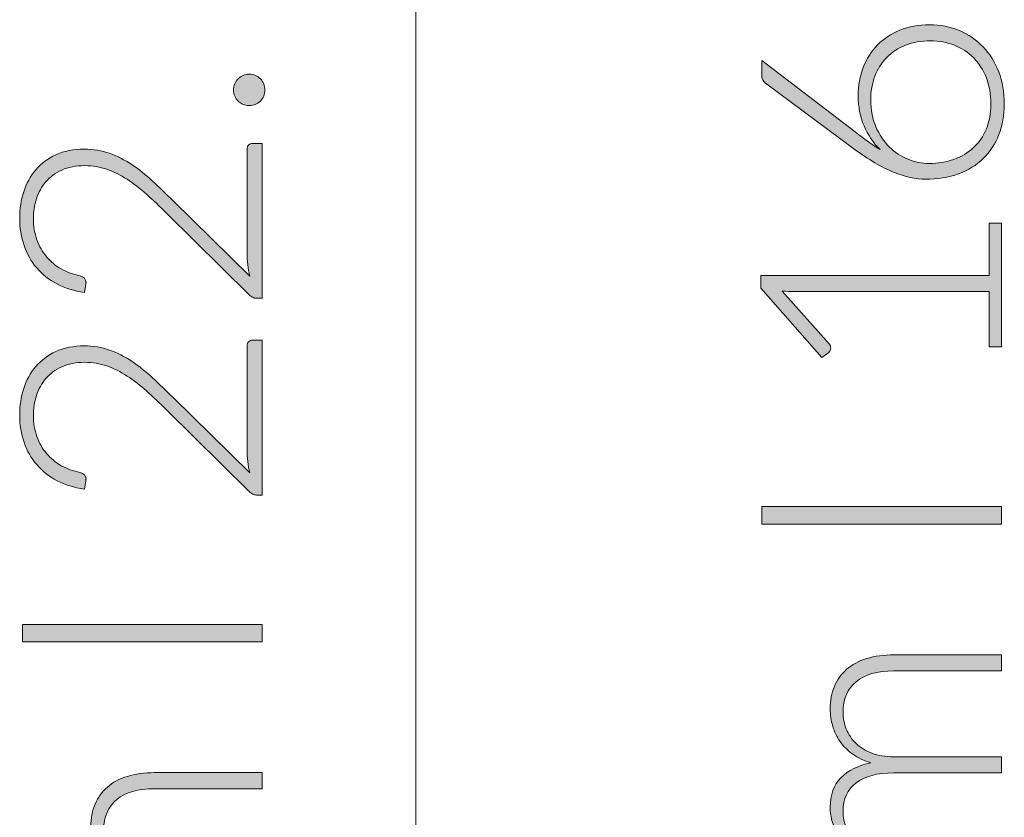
# Model space of a CAD drawing. Header units: inches. Extents: x 14 to 157, y -245 to -15.
# Tile 3 of 19: x 16 to 32, y -218 to -206. Entities that reach past the tile are written whole.
import ezdxf

# ---------------------------------------------------------------- set-up
doc = ezdxf.new("R2010")
doc.units = ezdxf.units.IN
doc.header["$MEASUREMENT"] = 0
doc.layers.add('Capa 1', color=7, linetype='Continuous')

# ---------------------------------------------------------------- blocks, each defined once
blk = doc.blocks.new('block 3')
at = {"layer": 'Capa 1'}
h = blk.add_hatch(color=250, dxfattribs=at)
h.dxf.hatch_style = 2
edge = h.paths.add_edge_path()
edge.add_spline(control_points=[(29.446, -207.137), (29.446, -206.976), (29.472, -206.828), (29.525, -206.692), (29.578, -206.556), (29.653, -206.438), (29.749, -206.341), (29.845, -206.243), (29.962, -206.166), (30.099, -206.11), (30.236, -206.055), (30.389, -206.026), (30.558, -206.026), (30.728, -206.026), (30.884, -206.057), (31.028, -206.118), (31.171, -206.179), (31.294, -206.263), (31.399, -206.372), (31.503, -206.481), (31.584, -206.611), (31.642, -206.763), (31.7, -206.915), (31.73, -207.082), (31.73, -207.264), (31.73, -207.439), (31.701, -207.599), (31.645, -207.743), (31.588, -207.889), (31.507, -208.013), (31.401, -208.116), (31.295, -208.22), (31.166, -208.299), (31.013, -208.356), (30.86, -208.412), (30.688, -208.441), (30.495, -208.441), (30.348, -208.441), (30.183, -208.403), (29.998, -208.329), (29.814, -208.255), (29.606, -208.133), (29.377, -207.963), (29.377, -207.963), (27.999, -206.941), (27.999, -206.941), (27.958, -206.91), (27.938, -206.866), (27.938, -206.806), (27.938, -206.806), (27.938, -206.583), (27.938, -206.583), (27.938, -206.583), (29.398, -207.701), (29.398, -207.701), (29.47, -207.756), (29.538, -207.806), (29.602, -207.852), (29.665, -207.898), (29.728, -207.94), (29.79, -207.977), (29.682, -207.872), (29.598, -207.749), (29.537, -207.606), (29.476, -207.463), (29.446, -207.307), (29.446, -207.137)], knot_values=[0, 0, 0, 0, 1, 1, 1, 2, 2, 2, 3, 3, 3, 4, 4, 4, 5, 5, 5, 6, 6, 6, 7, 7, 7, 8, 8, 8, 9, 9, 9, 10, 10, 10, 11, 11, 11, 12, 12, 12, 13, 13, 13, 14, 14, 14, 15, 15, 15, 16, 16, 16, 17, 17, 17, 18, 18, 18, 19, 19, 19, 20, 20, 20, 21, 21, 21, 22, 22, 22, 22], degree=3, periodic=1)
edge = h.paths.add_edge_path()
edge.add_spline(control_points=[(30.556, -208.194), (30.695, -208.194), (30.824, -208.173), (30.943, -208.129), (31.061, -208.086), (31.163, -208.025), (31.249, -207.945), (31.335, -207.865), (31.401, -207.768), (31.449, -207.654), (31.496, -207.539), (31.52, -207.41), (31.52, -207.267), (31.52, -207.115), (31.496, -206.978), (31.449, -206.856), (31.401, -206.734), (31.335, -206.63), (31.251, -206.544), (31.167, -206.459), (31.068, -206.393), (30.952, -206.347), (30.836, -206.301), (30.71, -206.279), (30.575, -206.279), (30.431, -206.279), (30.302, -206.301), (30.186, -206.346), (30.071, -206.391), (29.972, -206.454), (29.892, -206.537), (29.812, -206.619), (29.75, -206.716), (29.707, -206.83), (29.663, -206.943), (29.642, -207.068), (29.642, -207.206), (29.642, -207.361), (29.668, -207.5), (29.723, -207.623), (29.776, -207.746), (29.846, -207.85), (29.932, -207.934), (30.017, -208.019), (30.115, -208.084), (30.225, -208.128), (30.334, -208.172), (30.445, -208.194), (30.556, -208.194)], knot_values=[0, 0, 0, 0, 1, 1, 1, 2, 2, 2, 3, 3, 3, 4, 4, 4, 5, 5, 5, 6, 6, 6, 7, 7, 7, 8, 8, 8, 9, 9, 9, 10, 10, 10, 11, 11, 11, 12, 12, 12, 13, 13, 13, 14, 14, 14, 15, 15, 15, 16, 16, 16, 16], degree=3, periodic=1)
h = blk.add_hatch(color=250, dxfattribs=at)
h.dxf.hatch_style = 2
edge = h.paths.add_edge_path()
edge.add_spline(control_points=[(31.494, -211.056), (31.494, -211.056), (31.494, -210.195), (31.494, -210.195), (31.494, -210.195), (28.45, -210.195), (28.45, -210.195), (28.39, -210.195), (28.326, -210.192), (28.259, -210.187), (28.259, -210.187), (28.993, -211.013), (28.993, -211.013), (29.009, -211.031), (29.017, -211.052), (29.017, -211.077), (29.017, -211.107), (29.007, -211.13), (28.985, -211.146), (28.985, -211.146), (28.879, -211.223), (28.879, -211.223), (28.879, -211.223), (27.922, -210.139), (27.922, -210.139), (27.922, -210.139), (27.922, -209.943), (27.922, -209.943), (27.922, -209.943), (31.494, -209.943), (31.494, -209.943), (31.494, -209.943), (31.494, -209.124), (31.494, -209.124), (31.494, -209.124), (31.687, -209.124), (31.687, -209.124), (31.687, -209.124), (31.687, -211.056), (31.687, -211.056), (31.687, -211.056), (31.494, -211.056), (31.494, -211.056)], knot_values=[0, 0, 0, 0, 1, 1, 1, 2, 2, 2, 3, 3, 3, 4, 4, 4, 5, 5, 5, 6, 6, 6, 7, 7, 7, 8, 8, 8, 9, 9, 9, 10, 10, 10, 11, 11, 11, 12, 12, 12, 13, 13, 13, 14, 14, 14, 14], degree=3, periodic=1)
h = blk.add_hatch(color=250, dxfattribs=at)
h.dxf.hatch_style = 2
h.paths.add_polyline_path([(31.687, -213.555), (31.687, -213.827), (27.938, -213.827), (27.938, -213.555)])
h = blk.add_hatch(color=250, dxfattribs=at)
h.dxf.hatch_style = 2
edge = h.paths.add_edge_path()
edge.add_spline(control_points=[(31.687, -219.291), (31.687, -219.291), (29.051, -219.291), (29.051, -219.291), (29.051, -219.291), (29.051, -219.154), (29.051, -219.154), (29.051, -219.107), (29.073, -219.081), (29.117, -219.074), (29.117, -219.074), (29.499, -219.05), (29.499, -219.05), (29.426, -218.999), (29.36, -218.944), (29.3, -218.886), (29.24, -218.828), (29.188, -218.765), (29.145, -218.699), (29.101, -218.633), (29.068, -218.562), (29.044, -218.487), (29.02, -218.412), (29.008, -218.333), (29.008, -218.25), (29.008, -218.057), (29.065, -217.904), (29.177, -217.789), (29.289, -217.674), (29.445, -217.596), (29.644, -217.556), (29.535, -217.524), (29.44, -217.479), (29.361, -217.422), (29.281, -217.365), (29.215, -217.299), (29.163, -217.225), (29.111, -217.151), (29.072, -217.07), (29.047, -216.982), (29.021, -216.896), (29.008, -216.806), (29.008, -216.714), (29.008, -216.584), (29.03, -216.466), (29.073, -216.362), (29.117, -216.258), (29.181, -216.169), (29.265, -216.096), (29.35, -216.023), (29.455, -215.968), (29.578, -215.928), (29.702, -215.89), (29.843, -215.87), (30.002, -215.87), (30.002, -215.87), (31.687, -215.87), (31.687, -215.87), (31.687, -215.87), (31.687, -216.122), (31.687, -216.122), (31.687, -216.122), (30.002, -216.122), (30.002, -216.122), (29.744, -216.122), (29.548, -216.178), (29.413, -216.289), (29.277, -216.4), (29.21, -216.559), (29.21, -216.766), (29.21, -216.858), (29.226, -216.946), (29.26, -217.029), (29.294, -217.113), (29.344, -217.188), (29.41, -217.252), (29.476, -217.317), (29.559, -217.368), (29.657, -217.406), (29.757, -217.444), (29.871, -217.463), (30.002, -217.463), (30.002, -217.463), (31.687, -217.463), (31.687, -217.463), (31.687, -217.463), (31.687, -217.715), (31.687, -217.715), (31.687, -217.715), (30.002, -217.715), (30.002, -217.715), (29.746, -217.715), (29.55, -217.766), (29.414, -217.869), (29.278, -217.971), (29.21, -218.12), (29.21, -218.316), (29.21, -218.459), (29.253, -218.591), (29.338, -218.713), (29.424, -218.835), (29.543, -218.944), (29.695, -219.039), (29.695, -219.039), (31.687, -219.039), (31.687, -219.039), (31.687, -219.039), (31.687, -219.291), (31.687, -219.291)], knot_values=[0, 0, 0, 0, 1, 1, 1, 2, 2, 2, 3, 3, 3, 4, 4, 4, 5, 5, 5, 6, 6, 6, 7, 7, 7, 8, 8, 8, 9, 9, 9, 10, 10, 10, 11, 11, 11, 12, 12, 12, 13, 13, 13, 14, 14, 14, 15, 15, 15, 16, 16, 16, 17, 17, 17, 18, 18, 18, 19, 19, 19, 20, 20, 20, 21, 21, 21, 22, 22, 22, 23, 23, 23, 24, 24, 24, 25, 25, 25, 26, 26, 26, 27, 27, 27, 28, 28, 28, 29, 29, 29, 30, 30, 30, 31, 31, 31, 32, 32, 32, 33, 33, 33, 34, 34, 34, 35, 35, 35, 36, 36, 36, 36], degree=3, periodic=1)
at = {"layer": 'Capa 1', "lineweight": 0}
blk.add_lwpolyline([(31.687, -213.555), (31.687, -213.827), (27.938, -213.827), (27.938, -213.555), (31.687, -213.555)], dxfattribs=at)
for points, knots in [([(29.446, -207.137), (29.446, -206.976), (29.472, -206.828), (29.525, -206.692), (29.578, -206.556), (29.653, -206.438), (29.749, -206.341), (29.845, -206.243), (29.962, -206.166), (30.099, -206.11), (30.236, -206.055), (30.389, -206.026), (30.558, -206.026), (30.728, -206.026), (30.884, -206.057), (31.028, -206.118), (31.171, -206.179), (31.294, -206.263), (31.399, -206.372), (31.503, -206.481), (31.584, -206.611), (31.642, -206.763), (31.7, -206.915), (31.73, -207.082), (31.73, -207.264), (31.73, -207.439), (31.701, -207.599), (31.645, -207.743), (31.588, -207.889), (31.507, -208.013), (31.401, -208.116), (31.295, -208.22), (31.166, -208.299), (31.013, -208.356), (30.86, -208.412), (30.688, -208.441), (30.495, -208.441), (30.348, -208.441), (30.183, -208.403), (29.998, -208.329), (29.814, -208.255), (29.606, -208.133), (29.377, -207.963), (29.377, -207.963), (27.999, -206.941), (27.999, -206.941), (27.958, -206.91), (27.938, -206.866), (27.938, -206.806), (27.938, -206.806), (27.938, -206.583), (27.938, -206.583), (27.938, -206.583), (29.398, -207.701), (29.398, -207.701), (29.47, -207.756), (29.538, -207.806), (29.602, -207.852), (29.665, -207.898), (29.728, -207.94), (29.79, -207.977), (29.682, -207.872), (29.598, -207.749), (29.537, -207.606), (29.476, -207.463), (29.446, -207.307), (29.446, -207.137)], [0, 0, 0, 0, 1, 1, 1, 2, 2, 2, 3, 3, 3, 4, 4, 4, 5, 5, 5, 6, 6, 6, 7, 7, 7, 8, 8, 8, 9, 9, 9, 10, 10, 10, 11, 11, 11, 12, 12, 12, 13, 13, 13, 14, 14, 14, 15, 15, 15, 16, 16, 16, 17, 17, 17, 18, 18, 18, 19, 19, 19, 20, 20, 20, 21, 21, 21, 22, 22, 22, 22]), ([(30.556, -208.194), (30.695, -208.194), (30.824, -208.173), (30.943, -208.129), (31.061, -208.086), (31.163, -208.025), (31.249, -207.945), (31.335, -207.865), (31.401, -207.768), (31.449, -207.654), (31.496, -207.539), (31.52, -207.41), (31.52, -207.267), (31.52, -207.115), (31.496, -206.978), (31.449, -206.856), (31.401, -206.734), (31.335, -206.63), (31.251, -206.544), (31.167, -206.459), (31.068, -206.393), (30.952, -206.347), (30.836, -206.301), (30.71, -206.279), (30.575, -206.279), (30.431, -206.279), (30.302, -206.301), (30.186, -206.346), (30.071, -206.391), (29.972, -206.454), (29.892, -206.537), (29.812, -206.619), (29.75, -206.716), (29.707, -206.83), (29.663, -206.943), (29.642, -207.068), (29.642, -207.206), (29.642, -207.361), (29.668, -207.5), (29.723, -207.623), (29.776, -207.746), (29.846, -207.85), (29.932, -207.934), (30.017, -208.019), (30.115, -208.084), (30.225, -208.128), (30.334, -208.172), (30.445, -208.194), (30.556, -208.194)], [0, 0, 0, 0, 1, 1, 1, 2, 2, 2, 3, 3, 3, 4, 4, 4, 5, 5, 5, 6, 6, 6, 7, 7, 7, 8, 8, 8, 9, 9, 9, 10, 10, 10, 11, 11, 11, 12, 12, 12, 13, 13, 13, 14, 14, 14, 15, 15, 15, 16, 16, 16, 16]), ([(31.494, -211.056), (31.494, -211.056), (31.494, -210.195), (31.494, -210.195), (31.494, -210.195), (28.45, -210.195), (28.45, -210.195), (28.39, -210.195), (28.326, -210.192), (28.259, -210.187), (28.259, -210.187), (28.993, -211.013), (28.993, -211.013), (29.009, -211.031), (29.017, -211.052), (29.017, -211.077), (29.017, -211.107), (29.007, -211.13), (28.985, -211.146), (28.985, -211.146), (28.879, -211.223), (28.879, -211.223), (28.879, -211.223), (27.922, -210.139), (27.922, -210.139), (27.922, -210.139), (27.922, -209.943), (27.922, -209.943), (27.922, -209.943), (31.494, -209.943), (31.494, -209.943), (31.494, -209.943), (31.494, -209.124), (31.494, -209.124), (31.494, -209.124), (31.687, -209.124), (31.687, -209.124), (31.687, -209.124), (31.687, -211.056), (31.687, -211.056), (31.687, -211.056), (31.494, -211.056), (31.494, -211.056)], [0, 0, 0, 0, 1, 1, 1, 2, 2, 2, 3, 3, 3, 4, 4, 4, 5, 5, 5, 6, 6, 6, 7, 7, 7, 8, 8, 8, 9, 9, 9, 10, 10, 10, 11, 11, 11, 12, 12, 12, 13, 13, 13, 14, 14, 14, 14]), ([(31.687, -219.291), (31.687, -219.291), (29.051, -219.291), (29.051, -219.291), (29.051, -219.291), (29.051, -219.154), (29.051, -219.154), (29.051, -219.107), (29.073, -219.081), (29.117, -219.074), (29.117, -219.074), (29.499, -219.05), (29.499, -219.05), (29.426, -218.999), (29.36, -218.944), (29.3, -218.886), (29.24, -218.828), (29.188, -218.765), (29.145, -218.699), (29.101, -218.633), (29.068, -218.562), (29.044, -218.487), (29.02, -218.412), (29.008, -218.333), (29.008, -218.25), (29.008, -218.057), (29.065, -217.904), (29.177, -217.789), (29.289, -217.674), (29.445, -217.596), (29.644, -217.556), (29.535, -217.524), (29.44, -217.479), (29.361, -217.422), (29.281, -217.365), (29.215, -217.299), (29.163, -217.225), (29.111, -217.151), (29.072, -217.07), (29.047, -216.982), (29.021, -216.896), (29.008, -216.806), (29.008, -216.714), (29.008, -216.584), (29.03, -216.466), (29.073, -216.362), (29.117, -216.258), (29.181, -216.169), (29.265, -216.096), (29.35, -216.023), (29.455, -215.968), (29.578, -215.928), (29.702, -215.89), (29.843, -215.87), (30.002, -215.87), (30.002, -215.87), (31.687, -215.87), (31.687, -215.87), (31.687, -215.87), (31.687, -216.122), (31.687, -216.122), (31.687, -216.122), (30.002, -216.122), (30.002, -216.122), (29.744, -216.122), (29.548, -216.178), (29.413, -216.289), (29.277, -216.4), (29.21, -216.559), (29.21, -216.766), (29.21, -216.858), (29.226, -216.946), (29.26, -217.029), (29.294, -217.113), (29.344, -217.188), (29.41, -217.252), (29.476, -217.317), (29.559, -217.368), (29.657, -217.406), (29.757, -217.444), (29.871, -217.463), (30.002, -217.463), (30.002, -217.463), (31.687, -217.463), (31.687, -217.463), (31.687, -217.463), (31.687, -217.715), (31.687, -217.715), (31.687, -217.715), (30.002, -217.715), (30.002, -217.715), (29.746, -217.715), (29.55, -217.766), (29.414, -217.869), (29.278, -217.971), (29.21, -218.12), (29.21, -218.316), (29.21, -218.459), (29.253, -218.591), (29.338, -218.713), (29.424, -218.835), (29.543, -218.944), (29.695, -219.039), (29.695, -219.039), (31.687, -219.039), (31.687, -219.039), (31.687, -219.039), (31.687, -219.291), (31.687, -219.291)], [0, 0, 0, 0, 1, 1, 1, 2, 2, 2, 3, 3, 3, 4, 4, 4, 5, 5, 5, 6, 6, 6, 7, 7, 7, 8, 8, 8, 9, 9, 9, 10, 10, 10, 11, 11, 11, 12, 12, 12, 13, 13, 13, 14, 14, 14, 15, 15, 15, 16, 16, 16, 17, 17, 17, 18, 18, 18, 19, 19, 19, 20, 20, 20, 21, 21, 21, 22, 22, 22, 23, 23, 23, 24, 24, 24, 25, 25, 25, 26, 26, 26, 27, 27, 27, 28, 28, 28, 29, 29, 29, 30, 30, 30, 31, 31, 31, 32, 32, 32, 33, 33, 33, 34, 34, 34, 35, 35, 35, 36, 36, 36, 36])]:
    blk.add_open_spline(points, degree=3, knots=knots, dxfattribs=at)
blk = doc.blocks.new('block 4')
at = {"layer": 'Capa 1'}
h = blk.add_hatch(color=250, dxfattribs=at)
h.dxf.hatch_style = 2
edge = h.paths.add_edge_path()
edge.add_spline(control_points=[(19.927, -207.289), (19.894, -207.289), (19.862, -207.282), (19.832, -207.271), (19.802, -207.258), (19.776, -207.241), (19.754, -207.219), (19.732, -207.197), (19.714, -207.171), (19.701, -207.142), (19.688, -207.113), (19.681, -207.081), (19.681, -207.045), (19.681, -207.012), (19.688, -206.98), (19.701, -206.95), (19.714, -206.92), (19.732, -206.894), (19.754, -206.872), (19.776, -206.85), (19.802, -206.832), (19.832, -206.819), (19.862, -206.806), (19.894, -206.799), (19.927, -206.799), (19.963, -206.799), (19.995, -206.806), (20.024, -206.819), (20.053, -206.832), (20.079, -206.85), (20.101, -206.872), (20.123, -206.894), (20.14, -206.92), (20.153, -206.95), (20.165, -206.98), (20.171, -207.012), (20.171, -207.045), (20.171, -207.114), (20.148, -207.172), (20.101, -207.219), (20.054, -207.265), (19.996, -207.289), (19.927, -207.289)], knot_values=[0, 0, 0, 0, 1, 1, 1, 2, 2, 2, 3, 3, 3, 4, 4, 4, 5, 5, 5, 6, 6, 6, 7, 7, 7, 8, 8, 8, 9, 9, 9, 10, 10, 10, 11, 11, 11, 12, 12, 12, 13, 13, 13, 14, 14, 14, 14], degree=3, periodic=1)
h = blk.add_hatch(color=250, dxfattribs=at)
h.dxf.hatch_style = 2
edge = h.paths.add_edge_path()
edge.add_spline(control_points=[(16.339, -209.046), (16.339, -208.902), (16.36, -208.766), (16.402, -208.636), (16.443, -208.506), (16.506, -208.392), (16.59, -208.293), (16.674, -208.194), (16.779, -208.115), (16.905, -208.058), (17.032, -207.999), (17.18, -207.97), (17.349, -207.97), (17.49, -207.97), (17.622, -207.991), (17.743, -208.035), (17.864, -208.078), (17.98, -208.137), (18.091, -208.211), (18.203, -208.285), (18.311, -208.371), (18.416, -208.47), (18.521, -208.567), (18.628, -208.67), (18.738, -208.778), (18.738, -208.778), (19.935, -209.952), (19.935, -209.952), (19.921, -209.895), (19.911, -209.837), (19.904, -209.776), (19.896, -209.715), (19.893, -209.653), (19.893, -209.591), (19.893, -209.591), (19.893, -207.973), (19.893, -207.973), (19.893, -207.945), (19.901, -207.922), (19.918, -207.905), (19.935, -207.888), (19.956, -207.88), (19.983, -207.88), (19.983, -207.88), (20.131, -207.88), (20.131, -207.88), (20.131, -207.88), (20.131, -210.299), (20.131, -210.299), (20.131, -210.299), (20.041, -210.299), (20.041, -210.299), (20.022, -210.299), (20.002, -210.294), (19.982, -210.284), (19.962, -210.275), (19.944, -210.263), (19.93, -210.249), (19.93, -210.249), (18.634, -208.969), (18.634, -208.969), (18.527, -208.863), (18.422, -208.765), (18.322, -208.675), (18.221, -208.585), (18.119, -208.506), (18.017, -208.44), (17.914, -208.374), (17.809, -208.322), (17.702, -208.284), (17.594, -208.246), (17.479, -208.227), (17.357, -208.227), (17.219, -208.227), (17.1, -208.25), (16.998, -208.296), (16.896, -208.341), (16.813, -208.403), (16.748, -208.48), (16.682, -208.557), (16.634, -208.645), (16.602, -208.745), (16.57, -208.844), (16.554, -208.949), (16.554, -209.059), (16.554, -209.177), (16.572, -209.286), (16.608, -209.386), (16.645, -209.486), (16.695, -209.574), (16.76, -209.651), (16.824, -209.728), (16.901, -209.792), (16.99, -209.842), (17.079, -209.892), (17.177, -209.927), (17.283, -209.947), (17.345, -209.964), (17.376, -210), (17.376, -210.052), (17.376, -210.056), (17.375, -210.061), (17.374, -210.066), (17.373, -210.071), (17.373, -210.076), (17.373, -210.079), (17.373, -210.079), (17.352, -210.207), (17.352, -210.207), (17.191, -210.185), (17.048, -210.141), (16.923, -210.075), (16.797, -210.009), (16.691, -209.926), (16.605, -209.825), (16.518, -209.724), (16.452, -209.607), (16.407, -209.475), (16.362, -209.343), (16.339, -209.199), (16.339, -209.046)], knot_values=[0, 0, 0, 0, 1, 1, 1, 2, 2, 2, 3, 3, 3, 4, 4, 4, 5, 5, 5, 6, 6, 6, 7, 7, 7, 8, 8, 8, 9, 9, 9, 10, 10, 10, 11, 11, 11, 12, 12, 12, 13, 13, 13, 14, 14, 14, 15, 15, 15, 16, 16, 16, 17, 17, 17, 18, 18, 18, 19, 19, 19, 20, 20, 20, 21, 21, 21, 22, 22, 22, 23, 23, 23, 24, 24, 24, 25, 25, 25, 26, 26, 26, 27, 27, 27, 28, 28, 28, 29, 29, 29, 30, 30, 30, 31, 31, 31, 32, 32, 32, 33, 33, 33, 34, 34, 34, 35, 35, 35, 36, 36, 36, 37, 37, 37, 38, 38, 38, 39, 39, 39, 40, 40, 40, 40], degree=3, periodic=1)
h = blk.add_hatch(color=250, dxfattribs=at)
h.dxf.hatch_style = 2
edge = h.paths.add_edge_path()
edge.add_spline(control_points=[(16.339, -212.119), (16.339, -211.976), (16.36, -211.84), (16.402, -211.709), (16.443, -211.58), (16.506, -211.465), (16.59, -211.366), (16.674, -211.268), (16.779, -211.189), (16.905, -211.131), (17.032, -211.073), (17.18, -211.043), (17.349, -211.043), (17.49, -211.043), (17.622, -211.065), (17.743, -211.108), (17.864, -211.151), (17.98, -211.211), (18.091, -211.284), (18.203, -211.359), (18.311, -211.445), (18.416, -211.543), (18.521, -211.64), (18.628, -211.744), (18.738, -211.851), (18.738, -211.851), (19.935, -213.025), (19.935, -213.025), (19.921, -212.969), (19.911, -212.91), (19.904, -212.849), (19.896, -212.788), (19.893, -212.727), (19.893, -212.665), (19.893, -212.665), (19.893, -211.046), (19.893, -211.046), (19.893, -211.018), (19.901, -210.995), (19.918, -210.978), (19.935, -210.962), (19.956, -210.953), (19.983, -210.953), (19.983, -210.953), (20.131, -210.953), (20.131, -210.953), (20.131, -210.953), (20.131, -213.373), (20.131, -213.373), (20.131, -213.373), (20.041, -213.373), (20.041, -213.373), (20.022, -213.373), (20.002, -213.368), (19.982, -213.358), (19.962, -213.348), (19.944, -213.336), (19.93, -213.322), (19.93, -213.322), (18.634, -212.042), (18.634, -212.042), (18.527, -211.936), (18.422, -211.838), (18.322, -211.748), (18.221, -211.658), (18.119, -211.58), (18.017, -211.514), (17.914, -211.448), (17.809, -211.395), (17.702, -211.357), (17.594, -211.319), (17.479, -211.3), (17.357, -211.3), (17.219, -211.3), (17.1, -211.324), (16.998, -211.369), (16.896, -211.415), (16.813, -211.476), (16.748, -211.554), (16.682, -211.63), (16.634, -211.718), (16.602, -211.818), (16.57, -211.918), (16.554, -212.023), (16.554, -212.132), (16.554, -212.251), (16.572, -212.36), (16.608, -212.46), (16.645, -212.56), (16.695, -212.648), (16.76, -212.724), (16.824, -212.801), (16.901, -212.865), (16.99, -212.915), (17.079, -212.965), (17.177, -213.001), (17.283, -213.02), (17.345, -213.038), (17.376, -213.073), (17.376, -213.126), (17.376, -213.129), (17.375, -213.134), (17.374, -213.139), (17.373, -213.145), (17.373, -213.149), (17.373, -213.152), (17.373, -213.152), (17.352, -213.28), (17.352, -213.28), (17.191, -213.258), (17.048, -213.215), (16.923, -213.149), (16.797, -213.083), (16.691, -212.999), (16.605, -212.898), (16.518, -212.797), (16.452, -212.681), (16.407, -212.549), (16.362, -212.416), (16.339, -212.273), (16.339, -212.119)], knot_values=[0, 0, 0, 0, 1, 1, 1, 2, 2, 2, 3, 3, 3, 4, 4, 4, 5, 5, 5, 6, 6, 6, 7, 7, 7, 8, 8, 8, 9, 9, 9, 10, 10, 10, 11, 11, 11, 12, 12, 12, 13, 13, 13, 14, 14, 14, 15, 15, 15, 16, 16, 16, 17, 17, 17, 18, 18, 18, 19, 19, 19, 20, 20, 20, 21, 21, 21, 22, 22, 22, 23, 23, 23, 24, 24, 24, 25, 25, 25, 26, 26, 26, 27, 27, 27, 28, 28, 28, 29, 29, 29, 30, 30, 30, 31, 31, 31, 32, 32, 32, 33, 33, 33, 34, 34, 34, 35, 35, 35, 36, 36, 36, 37, 37, 37, 38, 38, 38, 39, 39, 39, 40, 40, 40, 40], degree=3, periodic=1)
h = blk.add_hatch(color=250, dxfattribs=at)
h.dxf.hatch_style = 2
h.paths.add_polyline_path([(20.131, -215.394), (20.131, -215.667), (16.382, -215.667), (16.382, -215.394)])
h = blk.add_hatch(color=250, dxfattribs=at)
h.dxf.hatch_style = 2
edge = h.paths.add_edge_path()
edge.add_spline(control_points=[(20.131, -221.131), (20.131, -221.131), (17.495, -221.131), (17.495, -221.131), (17.495, -221.131), (17.495, -220.993), (17.495, -220.993), (17.495, -220.947), (17.517, -220.921), (17.561, -220.913), (17.561, -220.913), (17.943, -220.89), (17.943, -220.89), (17.87, -220.838), (17.804, -220.784), (17.744, -220.725), (17.684, -220.667), (17.632, -220.605), (17.589, -220.538), (17.546, -220.472), (17.512, -220.402), (17.488, -220.327), (17.465, -220.252), (17.453, -220.173), (17.453, -220.089), (17.453, -219.897), (17.509, -219.743), (17.621, -219.628), (17.733, -219.514), (17.889, -219.436), (18.088, -219.395), (17.979, -219.364), (17.885, -219.319), (17.805, -219.262), (17.725, -219.205), (17.66, -219.138), (17.608, -219.065), (17.556, -218.99), (17.517, -218.91), (17.491, -218.822), (17.465, -218.735), (17.453, -218.646), (17.453, -218.554), (17.453, -218.423), (17.474, -218.306), (17.517, -218.202), (17.561, -218.098), (17.625, -218.009), (17.71, -217.936), (17.794, -217.863), (17.899, -217.807), (18.022, -217.768), (18.146, -217.729), (18.287, -217.71), (18.446, -217.71), (18.446, -217.71), (20.131, -217.71), (20.131, -217.71), (20.131, -217.71), (20.131, -217.962), (20.131, -217.962), (20.131, -217.962), (18.446, -217.962), (18.446, -217.962), (18.188, -217.962), (17.992, -218.017), (17.857, -218.129), (17.722, -218.24), (17.654, -218.399), (17.654, -218.606), (17.654, -218.697), (17.671, -218.786), (17.704, -218.869), (17.738, -218.953), (17.788, -219.027), (17.854, -219.092), (17.92, -219.156), (18.003, -219.207), (18.102, -219.245), (18.201, -219.284), (18.316, -219.302), (18.446, -219.302), (18.446, -219.302), (20.131, -219.302), (20.131, -219.302), (20.131, -219.302), (20.131, -219.555), (20.131, -219.555), (20.131, -219.555), (18.446, -219.555), (18.446, -219.555), (18.19, -219.555), (17.994, -219.606), (17.858, -219.708), (17.722, -219.81), (17.654, -219.96), (17.654, -220.156), (17.654, -220.299), (17.697, -220.431), (17.782, -220.553), (17.868, -220.675), (17.987, -220.784), (18.139, -220.879), (18.139, -220.879), (20.131, -220.879), (20.131, -220.879), (20.131, -220.879), (20.131, -221.131), (20.131, -221.131)], knot_values=[0, 0, 0, 0, 1, 1, 1, 2, 2, 2, 3, 3, 3, 4, 4, 4, 5, 5, 5, 6, 6, 6, 7, 7, 7, 8, 8, 8, 9, 9, 9, 10, 10, 10, 11, 11, 11, 12, 12, 12, 13, 13, 13, 14, 14, 14, 15, 15, 15, 16, 16, 16, 17, 17, 17, 18, 18, 18, 19, 19, 19, 20, 20, 20, 21, 21, 21, 22, 22, 22, 23, 23, 23, 24, 24, 24, 25, 25, 25, 26, 26, 26, 27, 27, 27, 28, 28, 28, 29, 29, 29, 30, 30, 30, 31, 31, 31, 32, 32, 32, 33, 33, 33, 34, 34, 34, 35, 35, 35, 36, 36, 36, 36], degree=3, periodic=1)
at = {"layer": 'Capa 1', "lineweight": 0}
blk.add_lwpolyline([(20.131, -215.394), (20.131, -215.667), (16.382, -215.667), (16.382, -215.394), (20.131, -215.394)], dxfattribs=at)
for points, knots in [([(19.927, -207.289), (19.894, -207.289), (19.862, -207.282), (19.832, -207.271), (19.802, -207.258), (19.776, -207.241), (19.754, -207.219), (19.732, -207.197), (19.714, -207.171), (19.701, -207.142), (19.688, -207.113), (19.681, -207.081), (19.681, -207.045), (19.681, -207.012), (19.688, -206.98), (19.701, -206.95), (19.714, -206.92), (19.732, -206.894), (19.754, -206.872), (19.776, -206.85), (19.802, -206.832), (19.832, -206.819), (19.862, -206.806), (19.894, -206.799), (19.927, -206.799), (19.963, -206.799), (19.995, -206.806), (20.024, -206.819), (20.053, -206.832), (20.079, -206.85), (20.101, -206.872), (20.123, -206.894), (20.14, -206.92), (20.153, -206.95), (20.165, -206.98), (20.171, -207.012), (20.171, -207.045), (20.171, -207.114), (20.148, -207.172), (20.101, -207.219), (20.054, -207.265), (19.996, -207.289), (19.927, -207.289)], [0, 0, 0, 0, 1, 1, 1, 2, 2, 2, 3, 3, 3, 4, 4, 4, 5, 5, 5, 6, 6, 6, 7, 7, 7, 8, 8, 8, 9, 9, 9, 10, 10, 10, 11, 11, 11, 12, 12, 12, 13, 13, 13, 14, 14, 14, 14]), ([(16.339, -209.046), (16.339, -208.902), (16.36, -208.766), (16.402, -208.636), (16.443, -208.506), (16.506, -208.392), (16.59, -208.293), (16.674, -208.194), (16.779, -208.115), (16.905, -208.058), (17.032, -207.999), (17.18, -207.97), (17.349, -207.97), (17.49, -207.97), (17.622, -207.991), (17.743, -208.035), (17.864, -208.078), (17.98, -208.137), (18.091, -208.211), (18.203, -208.285), (18.311, -208.371), (18.416, -208.47), (18.521, -208.567), (18.628, -208.67), (18.738, -208.778), (18.738, -208.778), (19.935, -209.952), (19.935, -209.952), (19.921, -209.895), (19.911, -209.837), (19.904, -209.776), (19.896, -209.715), (19.893, -209.653), (19.893, -209.591), (19.893, -209.591), (19.893, -207.973), (19.893, -207.973), (19.893, -207.945), (19.901, -207.922), (19.918, -207.905), (19.935, -207.888), (19.956, -207.88), (19.983, -207.88), (19.983, -207.88), (20.131, -207.88), (20.131, -207.88), (20.131, -207.88), (20.131, -210.299), (20.131, -210.299), (20.131, -210.299), (20.041, -210.299), (20.041, -210.299), (20.022, -210.299), (20.002, -210.294), (19.982, -210.284), (19.962, -210.275), (19.944, -210.263), (19.93, -210.249), (19.93, -210.249), (18.634, -208.969), (18.634, -208.969), (18.527, -208.863), (18.422, -208.765), (18.322, -208.675), (18.221, -208.585), (18.119, -208.506), (18.017, -208.44), (17.914, -208.374), (17.809, -208.322), (17.702, -208.284), (17.594, -208.246), (17.479, -208.227), (17.357, -208.227), (17.219, -208.227), (17.1, -208.25), (16.998, -208.296), (16.896, -208.341), (16.813, -208.403), (16.748, -208.48), (16.682, -208.557), (16.634, -208.645), (16.602, -208.745), (16.57, -208.844), (16.554, -208.949), (16.554, -209.059), (16.554, -209.177), (16.572, -209.286), (16.608, -209.386), (16.645, -209.486), (16.695, -209.574), (16.76, -209.651), (16.824, -209.728), (16.901, -209.792), (16.99, -209.842), (17.079, -209.892), (17.177, -209.927), (17.283, -209.947), (17.345, -209.964), (17.376, -210), (17.376, -210.052), (17.376, -210.056), (17.375, -210.061), (17.374, -210.066), (17.373, -210.071), (17.373, -210.076), (17.373, -210.079), (17.373, -210.079), (17.352, -210.207), (17.352, -210.207), (17.191, -210.185), (17.048, -210.141), (16.923, -210.075), (16.797, -210.009), (16.691, -209.926), (16.605, -209.825), (16.518, -209.724), (16.452, -209.607), (16.407, -209.475), (16.362, -209.343), (16.339, -209.199), (16.339, -209.046)], [0, 0, 0, 0, 1, 1, 1, 2, 2, 2, 3, 3, 3, 4, 4, 4, 5, 5, 5, 6, 6, 6, 7, 7, 7, 8, 8, 8, 9, 9, 9, 10, 10, 10, 11, 11, 11, 12, 12, 12, 13, 13, 13, 14, 14, 14, 15, 15, 15, 16, 16, 16, 17, 17, 17, 18, 18, 18, 19, 19, 19, 20, 20, 20, 21, 21, 21, 22, 22, 22, 23, 23, 23, 24, 24, 24, 25, 25, 25, 26, 26, 26, 27, 27, 27, 28, 28, 28, 29, 29, 29, 30, 30, 30, 31, 31, 31, 32, 32, 32, 33, 33, 33, 34, 34, 34, 35, 35, 35, 36, 36, 36, 37, 37, 37, 38, 38, 38, 39, 39, 39, 40, 40, 40, 40]), ([(16.339, -212.119), (16.339, -211.976), (16.36, -211.84), (16.402, -211.709), (16.443, -211.58), (16.506, -211.465), (16.59, -211.366), (16.674, -211.268), (16.779, -211.189), (16.905, -211.131), (17.032, -211.073), (17.18, -211.043), (17.349, -211.043), (17.49, -211.043), (17.622, -211.065), (17.743, -211.108), (17.864, -211.151), (17.98, -211.211), (18.091, -211.284), (18.203, -211.359), (18.311, -211.445), (18.416, -211.543), (18.521, -211.64), (18.628, -211.744), (18.738, -211.851), (18.738, -211.851), (19.935, -213.025), (19.935, -213.025), (19.921, -212.969), (19.911, -212.91), (19.904, -212.849), (19.896, -212.788), (19.893, -212.727), (19.893, -212.665), (19.893, -212.665), (19.893, -211.046), (19.893, -211.046), (19.893, -211.018), (19.901, -210.995), (19.918, -210.978), (19.935, -210.962), (19.956, -210.953), (19.983, -210.953), (19.983, -210.953), (20.131, -210.953), (20.131, -210.953), (20.131, -210.953), (20.131, -213.373), (20.131, -213.373), (20.131, -213.373), (20.041, -213.373), (20.041, -213.373), (20.022, -213.373), (20.002, -213.368), (19.982, -213.358), (19.962, -213.348), (19.944, -213.336), (19.93, -213.322), (19.93, -213.322), (18.634, -212.042), (18.634, -212.042), (18.527, -211.936), (18.422, -211.838), (18.322, -211.748), (18.221, -211.658), (18.119, -211.58), (18.017, -211.514), (17.914, -211.448), (17.809, -211.395), (17.702, -211.357), (17.594, -211.319), (17.479, -211.3), (17.357, -211.3), (17.219, -211.3), (17.1, -211.324), (16.998, -211.369), (16.896, -211.415), (16.813, -211.476), (16.748, -211.554), (16.682, -211.63), (16.634, -211.718), (16.602, -211.818), (16.57, -211.918), (16.554, -212.023), (16.554, -212.132), (16.554, -212.251), (16.572, -212.36), (16.608, -212.46), (16.645, -212.56), (16.695, -212.648), (16.76, -212.724), (16.824, -212.801), (16.901, -212.865), (16.99, -212.915), (17.079, -212.965), (17.177, -213.001), (17.283, -213.02), (17.345, -213.038), (17.376, -213.073), (17.376, -213.126), (17.376, -213.129), (17.375, -213.134), (17.374, -213.139), (17.373, -213.145), (17.373, -213.149), (17.373, -213.152), (17.373, -213.152), (17.352, -213.28), (17.352, -213.28), (17.191, -213.258), (17.048, -213.215), (16.923, -213.149), (16.797, -213.083), (16.691, -212.999), (16.605, -212.898), (16.518, -212.797), (16.452, -212.681), (16.407, -212.549), (16.362, -212.416), (16.339, -212.273), (16.339, -212.119)], [0, 0, 0, 0, 1, 1, 1, 2, 2, 2, 3, 3, 3, 4, 4, 4, 5, 5, 5, 6, 6, 6, 7, 7, 7, 8, 8, 8, 9, 9, 9, 10, 10, 10, 11, 11, 11, 12, 12, 12, 13, 13, 13, 14, 14, 14, 15, 15, 15, 16, 16, 16, 17, 17, 17, 18, 18, 18, 19, 19, 19, 20, 20, 20, 21, 21, 21, 22, 22, 22, 23, 23, 23, 24, 24, 24, 25, 25, 25, 26, 26, 26, 27, 27, 27, 28, 28, 28, 29, 29, 29, 30, 30, 30, 31, 31, 31, 32, 32, 32, 33, 33, 33, 34, 34, 34, 35, 35, 35, 36, 36, 36, 37, 37, 37, 38, 38, 38, 39, 39, 39, 40, 40, 40, 40]), ([(20.131, -221.131), (20.131, -221.131), (17.495, -221.131), (17.495, -221.131), (17.495, -221.131), (17.495, -220.993), (17.495, -220.993), (17.495, -220.947), (17.517, -220.921), (17.561, -220.913), (17.561, -220.913), (17.943, -220.89), (17.943, -220.89), (17.87, -220.838), (17.804, -220.784), (17.744, -220.725), (17.684, -220.667), (17.632, -220.605), (17.589, -220.538), (17.546, -220.472), (17.512, -220.402), (17.488, -220.327), (17.465, -220.252), (17.453, -220.173), (17.453, -220.089), (17.453, -219.897), (17.509, -219.743), (17.621, -219.628), (17.733, -219.514), (17.889, -219.436), (18.088, -219.395), (17.979, -219.364), (17.885, -219.319), (17.805, -219.262), (17.725, -219.205), (17.66, -219.138), (17.608, -219.065), (17.556, -218.99), (17.517, -218.91), (17.491, -218.822), (17.465, -218.735), (17.453, -218.646), (17.453, -218.554), (17.453, -218.423), (17.474, -218.306), (17.517, -218.202), (17.561, -218.098), (17.625, -218.009), (17.71, -217.936), (17.794, -217.863), (17.899, -217.807), (18.022, -217.768), (18.146, -217.729), (18.287, -217.71), (18.446, -217.71), (18.446, -217.71), (20.131, -217.71), (20.131, -217.71), (20.131, -217.71), (20.131, -217.962), (20.131, -217.962), (20.131, -217.962), (18.446, -217.962), (18.446, -217.962), (18.188, -217.962), (17.992, -218.017), (17.857, -218.129), (17.722, -218.24), (17.654, -218.399), (17.654, -218.606), (17.654, -218.697), (17.671, -218.786), (17.704, -218.869), (17.738, -218.953), (17.788, -219.027), (17.854, -219.092), (17.92, -219.156), (18.003, -219.207), (18.102, -219.245), (18.201, -219.284), (18.316, -219.302), (18.446, -219.302), (18.446, -219.302), (20.131, -219.302), (20.131, -219.302), (20.131, -219.302), (20.131, -219.555), (20.131, -219.555), (20.131, -219.555), (18.446, -219.555), (18.446, -219.555), (18.19, -219.555), (17.994, -219.606), (17.858, -219.708), (17.722, -219.81), (17.654, -219.96), (17.654, -220.156), (17.654, -220.299), (17.697, -220.431), (17.782, -220.553), (17.868, -220.675), (17.987, -220.784), (18.139, -220.879), (18.139, -220.879), (20.131, -220.879), (20.131, -220.879), (20.131, -220.879), (20.131, -221.131), (20.131, -221.131)], [0, 0, 0, 0, 1, 1, 1, 2, 2, 2, 3, 3, 3, 4, 4, 4, 5, 5, 5, 6, 6, 6, 7, 7, 7, 8, 8, 8, 9, 9, 9, 10, 10, 10, 11, 11, 11, 12, 12, 12, 13, 13, 13, 14, 14, 14, 15, 15, 15, 16, 16, 16, 17, 17, 17, 18, 18, 18, 19, 19, 19, 20, 20, 20, 21, 21, 21, 22, 22, 22, 23, 23, 23, 24, 24, 24, 25, 25, 25, 26, 26, 26, 27, 27, 27, 28, 28, 28, 29, 29, 29, 30, 30, 30, 31, 31, 31, 32, 32, 32, 33, 33, 33, 34, 34, 34, 35, 35, 35, 36, 36, 36, 36])]:
    blk.add_open_spline(points, degree=3, knots=knots, dxfattribs=at)

msp = doc.modelspace()

# ---------------------------------------------------------------- linework, layer by layer
at = {"layer": 'Capa 1', "color": 250, "lineweight": 18}
msp.add_lwpolyline([(22.531, -182.192), (22.531, -244.848)], dxfattribs=at)

# ---------------------------------------------------------------- block references
at = {"layer": 'Capa 1'}
for name in ['block 3', 'block 4']:
    msp.add_blockref(name, (0, 0), dxfattribs=at)

doc.saveas('drawing.dxf')
